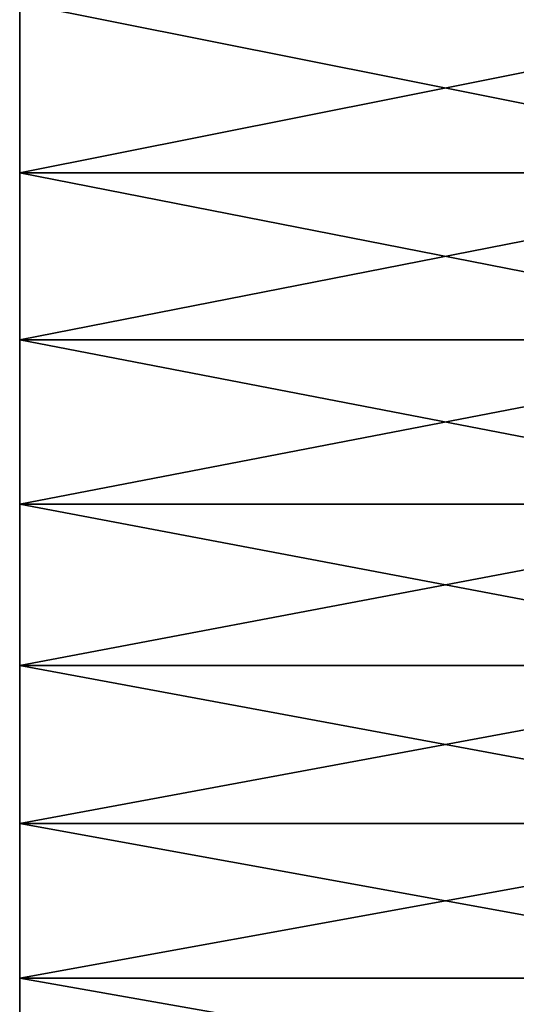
# Model space of a CAD drawing. Header units: metres. Extents: x -46 to 104, y -30 to 30.
# Tile 26 of 256: x -45.5 to -42, y -15.73 to -8.79. Entities that reach past the tile are written whole.
import ezdxf

# ---------------------------------------------------------------- set-up
doc = ezdxf.new("R2010")
doc.units = ezdxf.units.M
doc.layers.add('solid_26_000_502_XXX', color=7, linetype='CONTINUOUS')

msp = doc.modelspace()

# ---------------------------------------------------------------- linework, layer by layer
at = {"layer": 'solid_26_000_502_XXX'}
for points in [[(-45.5, -8.670913, 640.719604), (-45.5, -8.670913, 583.280396), (-45.5, -9.866104, 583.668762)], [(-39.5, -9.866006, 583.668701), (-45.5, -9.866104, 583.668762), (-45.5, -8.670913, 583.280396)], [(-39.5, -8.670959, 583.280396), (-39.5, -9.866006, 583.668701), (-45.5, -8.670913, 583.280396)], [(-45.5, -8.670913, 640.719604), (-45.5, -9.866104, 583.668762), (-45.5, -9.866104, 640.331238)], [(-39.5, -8.670959, 640.719604), (-45.5, -8.670913, 640.719604), (-45.5, -9.866104, 640.331238)], [(-45.5, -8.670913, 28.719599), (-45.5, -8.670913, -28.719599), (-45.5, -9.866104, -28.331253)], [(-39.5, -9.866006, -28.331289), (-45.5, -9.866104, -28.331253), (-45.5, -8.670913, -28.719599)], [(-39.5, -8.670959, -28.719584), (-39.5, -9.866006, -28.331289), (-45.5, -8.670913, -28.719599)], [(-45.5, -8.670913, 28.719599), (-45.5, -9.866104, -28.331253), (-45.5, -9.866104, 28.331253)], [(-39.5, -8.670959, 28.719584), (-45.5, -8.670913, 28.719599), (-45.5, -9.866104, 28.331253)], [(-39.5, -9.866006, 640.331299), (-39.5, -8.670959, 640.719604), (-45.5, -9.866104, 640.331238)], [(-39.5, -9.866006, 28.331289), (-39.5, -8.670959, 28.719584), (-45.5, -9.866104, 28.331253)], [(-39.5, -9.866006, 583.668701), (-39.5, -11.043744, 584.106689), (-45.5, -9.866104, 583.668762)], [(-39.5, -9.866006, 640.331299), (-45.5, -9.866104, 640.331238), (-45.5, -11.043694, 639.893311)], [(-39.5, -11.043744, 639.893311), (-39.5, -9.866006, 640.331299), (-45.5, -11.043694, 639.893311)], [(-39.5, -9.866006, -28.331289), (-39.5, -11.043744, -27.893291), (-45.5, -9.866104, -28.331253)], [(-39.5, -9.866006, 28.331289), (-45.5, -9.866104, 28.331253), (-45.5, -11.043694, 27.893312)], [(-39.5, -11.043744, 27.893291), (-39.5, -9.866006, 28.331289), (-45.5, -11.043694, 27.893312)], [(-45.5, -9.866104, 640.331238), (-45.5, -9.866104, 583.668762), (-45.5, -11.043694, 584.106689)], [(-39.5, -11.043744, 584.106689), (-45.5, -11.043694, 584.106689), (-45.5, -9.866104, 583.668762)], [(-45.5, -9.866104, 640.331238), (-45.5, -11.043694, 584.106689), (-45.5, -11.043694, 639.893311)], [(-45.5, -9.866104, 28.331253), (-45.5, -9.866104, -28.331253), (-45.5, -11.043694, -27.893312)], [(-39.5, -11.043744, -27.893291), (-45.5, -11.043694, -27.893312), (-45.5, -9.866104, -28.331253)], [(-45.5, -9.866104, 28.331253), (-45.5, -11.043694, -27.893312), (-45.5, -11.043694, 27.893312)], [(-45.5, -11.043694, 639.893311), (-45.5, -11.043694, 584.106689), (-45.5, -12.202196, 584.593689)], [(-39.5, -12.202107, 584.593628), (-45.5, -12.202196, 584.593689), (-45.5, -11.043694, 584.106689)], [(-39.5, -11.043744, 584.106689), (-39.5, -12.202107, 584.593628), (-45.5, -11.043694, 584.106689)], [(-45.5, -11.043694, 639.893311), (-45.5, -12.202196, 584.593689), (-45.5, -12.202196, 639.406311)], [(-39.5, -11.043744, 639.893311), (-45.5, -11.043694, 639.893311), (-45.5, -12.202196, 639.406311)], [(-45.5, -11.043694, 27.893312), (-45.5, -11.043694, -27.893312), (-45.5, -12.202196, -27.406319)], [(-39.5, -12.202107, -27.406361), (-45.5, -12.202196, -27.406319), (-45.5, -11.043694, -27.893312)], [(-39.5, -11.043744, -27.893291), (-39.5, -12.202107, -27.406361), (-45.5, -11.043694, -27.893312)], [(-45.5, -11.043694, 27.893312), (-45.5, -12.202196, -27.406319), (-45.5, -12.202196, 27.406319)], [(-39.5, -11.043744, 27.893291), (-45.5, -11.043694, 27.893312), (-45.5, -12.202196, 27.406319)], [(-39.5, -12.202107, 639.406372), (-39.5, -11.043744, 639.893311), (-45.5, -12.202196, 639.406311)], [(-39.5, -12.202107, 27.406361), (-39.5, -11.043744, 27.893291), (-45.5, -12.202196, 27.406319)], [(-39.5, -12.202107, 584.593628), (-39.5, -13.339065, 585.128662), (-45.5, -12.202196, 584.593689)], [(-39.5, -12.202107, 639.406372), (-45.5, -12.202196, 639.406311), (-45.5, -13.339018, 638.871399)], [(-39.5, -13.339065, 638.871338), (-39.5, -12.202107, 639.406372), (-45.5, -13.339018, 638.871399)], [(-39.5, -12.202107, -27.406361), (-39.5, -13.339065, -26.871347), (-45.5, -12.202196, -27.406319)], [(-39.5, -12.202107, 27.406361), (-45.5, -12.202196, 27.406319), (-45.5, -13.339018, 26.871372)], [(-39.5, -13.339065, 26.871347), (-39.5, -12.202107, 27.406361), (-45.5, -13.339018, 26.871372)], [(-45.5, -12.202196, 639.406311), (-45.5, -12.202196, 584.593689), (-45.5, -13.339018, 585.128601)], [(-39.5, -13.339065, 585.128662), (-45.5, -13.339018, 585.128601), (-45.5, -12.202196, 584.593689)], [(-45.5, -12.202196, 639.406311), (-45.5, -13.339018, 585.128601), (-45.5, -13.339018, 638.871399)], [(-45.5, -12.202196, 27.406319), (-45.5, -12.202196, -27.406319), (-45.5, -13.339018, -26.871372)], [(-39.5, -13.339065, -26.871347), (-45.5, -13.339018, -26.871372), (-45.5, -12.202196, -27.406319)], [(-45.5, -12.202196, 27.406319), (-45.5, -13.339018, -26.871372), (-45.5, -13.339018, 26.871372)], [(-45.5, -13.339018, 638.871399), (-45.5, -13.339018, 585.128601), (-45.5, -14.452691, 585.710876)], [(-39.5, -14.452621, 585.710815), (-45.5, -14.452691, 585.710876), (-45.5, -13.339018, 585.128601)], [(-39.5, -13.339065, 585.128662), (-39.5, -14.452621, 585.710815), (-45.5, -13.339018, 585.128601)], [(-45.5, -13.339018, 638.871399), (-45.5, -14.452691, 585.710876), (-45.5, -14.452691, 638.289124)], [(-39.5, -13.339065, 638.871338), (-45.5, -13.339018, 638.871399), (-45.5, -14.452691, 638.289124)], [(-45.5, -13.339018, 26.871372), (-45.5, -13.339018, -26.871372), (-45.5, -14.452691, -26.289154)], [(-39.5, -14.452621, -26.289194), (-45.5, -14.452691, -26.289154), (-45.5, -13.339018, -26.871372)], [(-39.5, -13.339065, -26.871347), (-39.5, -14.452621, -26.289194), (-45.5, -13.339018, -26.871372)], [(-45.5, -13.339018, 26.871372), (-45.5, -14.452691, -26.289154), (-45.5, -14.452691, 26.289154)], [(-39.5, -13.339065, 26.871347), (-45.5, -13.339018, 26.871372), (-45.5, -14.452691, 26.289154)], [(-39.5, -14.452621, 638.289185), (-39.5, -13.339065, 638.871338), (-45.5, -14.452691, 638.289124)], [(-39.5, -14.452621, 26.289194), (-39.5, -13.339065, 26.871347), (-45.5, -14.452691, 26.289154)], [(-39.5, -14.452621, 585.710815), (-39.5, -15.540822, 586.33905), (-45.5, -14.452691, 585.710876)], [(-39.5, -14.452621, 638.289185), (-45.5, -14.452691, 638.289124), (-45.5, -15.540784, 637.66095)], [(-39.5, -15.540822, 637.66095), (-39.5, -14.452621, 638.289185), (-45.5, -15.540784, 637.66095)], [(-39.5, -14.452621, -26.289194), (-39.5, -15.540822, -25.660921), (-45.5, -14.452691, -26.289154)], [(-39.5, -14.452621, 26.289194), (-45.5, -14.452691, 26.289154), (-45.5, -15.540784, 25.660944)], [(-39.5, -15.540822, 25.660921), (-39.5, -14.452621, 26.289194), (-45.5, -15.540784, 25.660944)], [(-45.5, -14.452691, 638.289124), (-45.5, -14.452691, 585.710876), (-45.5, -15.540784, 586.33905)], [(-39.5, -15.540822, 586.33905), (-45.5, -15.540784, 586.33905), (-45.5, -14.452691, 585.710876)], [(-45.5, -14.452691, 638.289124), (-45.5, -15.540784, 586.33905), (-45.5, -15.540784, 637.66095)], [(-45.5, -14.452691, 26.289154), (-45.5, -14.452691, -26.289154), (-45.5, -15.540784, -25.660944)], [(-39.5, -15.540822, -25.660921), (-45.5, -15.540784, -25.660944), (-45.5, -14.452691, -26.289154)], [(-45.5, -14.452691, 26.289154), (-45.5, -15.540784, -25.660944), (-45.5, -15.540784, 25.660944)], [(-45.5, -15.540784, 637.66095), (-45.5, -15.540784, 586.33905), (-45.5, -16.601809, 587.01239)], [(-39.5, -16.601759, 587.01239), (-45.5, -16.601809, 587.01239), (-45.5, -15.540784, 586.33905)], [(-39.5, -15.540822, 586.33905), (-39.5, -16.601759, 587.01239), (-45.5, -15.540784, 586.33905)], [(-45.5, -15.540784, 637.66095), (-45.5, -16.601809, 587.01239), (-45.5, -16.601809, 636.98761)], [(-39.5, -15.540822, 637.66095), (-45.5, -15.540784, 637.66095), (-45.5, -16.601809, 636.98761)], [(-45.5, -15.540784, 25.660944), (-45.5, -15.540784, -25.660944), (-45.5, -16.601809, -24.987595)], [(-39.5, -16.601759, -24.987629), (-45.5, -16.601809, -24.987595), (-45.5, -15.540784, -25.660944)], [(-39.5, -15.540822, -25.660921), (-39.5, -16.601759, -24.987629), (-45.5, -15.540784, -25.660944)], [(-45.5, -15.540784, 25.660944), (-45.5, -16.601809, -24.987595), (-45.5, -16.601809, 24.987595)], [(-39.5, -15.540822, 25.660921), (-45.5, -15.540784, 25.660944), (-45.5, -16.601809, 24.987595)], [(-39.5, -16.601759, 636.98761), (-39.5, -15.540822, 637.66095), (-45.5, -16.601809, 636.98761)], [(-39.5, -16.601759, 24.987629), (-39.5, -15.540822, 25.660921), (-45.5, -16.601809, 24.987595)]]:
    msp.add_3dface(points, dxfattribs=at)

doc.saveas('drawing.dxf')
